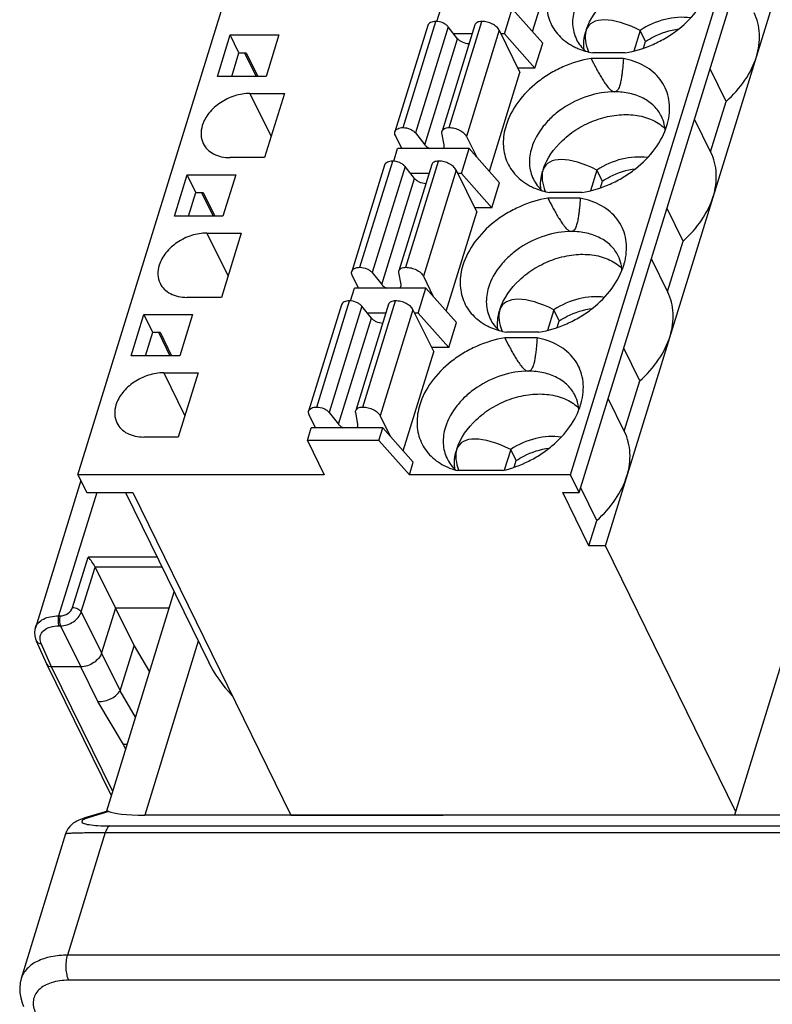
# Model space of a CAD drawing. Header units: millimetres. Extents: x 0 to 420, y 0 to 297.
# Tile 16 of 24: x 201 to 222, y 194 to 221. Entities that reach past the tile are written whole.
import ezdxf

# ---------------------------------------------------------------- set-up
doc = ezdxf.new("R2010")
doc.units = ezdxf.units.MM
doc.header["$LTSCALE"] = 23.1
doc.layers.get('0').update_dxf_attribs({"linetype": 'CONTINUOUS'})

msp = doc.modelspace()

# ---------------------------------------------------------------- linework, layer by layer
at = {"color": 7, "linetype": 'Continuous'}
for p, q in [((202.472, 208.428), (212.155, 239.761)), ((216.288, 208.428), (225.971, 239.761)), ((216.532, 207.93), (226.215, 239.263)), ((217.265, 206.438), (226.947, 237.771)), ((230.662, 230.531), (220.883, 198.885)), ((215.223, 220.852), (216.08, 223.624)), ((212.537, 221.136), (212.648, 221.493)), ((214.436, 220.788), (214.654, 221.493)), ((215.509, 220.53), (214.654, 221.493)), ((211.59, 218.161), (212.51, 221.137)), ((212.88, 218.161), (213.799, 221.137)), ((212.282, 221.023), (211.363, 218.046)), ((212.855, 220.987), (211.935, 218.01)), ((213.604, 221.039), (212.685, 218.063)), ((213.122, 220.653), (212.855, 220.987)), ((214.29, 220.889), (213.37, 217.912)), ((214.29, 220.889), (214.87, 219.707)), ((218.24, 220.887), (218.061, 220.307)), ((218.393, 220.576), (218.24, 220.887)), ((206.385, 219.598), (206.743, 220.757)), ((206.987, 220.26), (206.743, 220.757)), ((206.743, 220.757), (208.106, 220.757)), ((208.106, 220.757), (207.748, 219.598)), ((212.202, 217.676), (213.122, 220.653)), ((213.527, 220.788), (213.013, 220.788)), ((214.436, 220.788), (214.339, 220.788)), ((214.436, 220.788), (215.291, 219.825)), ((218.335, 220.388), (218.393, 220.576)), ((215.291, 219.825), (215.509, 220.53)), ((206.783, 219.598), (206.987, 220.26)), ((206.987, 220.26), (207.194, 220.26)), ((207.147, 220.26), (207.472, 219.598)), ((207.194, 220.26), (207.519, 219.598)), ((217.77, 220.099), (216.863, 220.099)), ((217.818, 220.256), (216.911, 220.256)), ((215.291, 219.825), (214.812, 219.825)), ((220.654, 218.896), (220.204, 219.812)), ((207.748, 219.598), (206.385, 219.598)), ((214.013, 216.935), (214.87, 219.707)), ((207.296, 219.12), (207.89, 217.911)), ((207.296, 219.12), (208.264, 219.12)), ((208.264, 219.12), (207.707, 217.318)), ((220.216, 217.481), (220.654, 218.896)), ((220.225, 217.464), (219.767, 218.397)), ((211.554, 217.577), (211.375, 217.943)), ((211.935, 218.01), (212.202, 217.676)), ((212.743, 217.676), (212.682, 218.01)), ((213.37, 217.912), (213.647, 217.347)), ((211.327, 217.219), (211.437, 217.577)), ((213.443, 217.577), (211.437, 217.577)), ((213.225, 216.872), (213.443, 217.577)), ((214.298, 216.613), (213.443, 217.577)), ((207.707, 217.318), (206.74, 217.318)), ((211.072, 217.106), (210.152, 214.13)), ((210.38, 214.244), (211.3, 217.221)), ((211.645, 217.07), (210.725, 214.094)), ((212.394, 217.123), (211.474, 214.146)), ((211.912, 216.736), (211.645, 217.07)), ((211.669, 214.244), (212.589, 217.221)), ((205.175, 215.681), (205.533, 216.84)), ((205.777, 216.343), (205.533, 216.84)), ((205.533, 216.84), (206.896, 216.84)), ((206.896, 216.84), (206.538, 215.681)), ((210.992, 213.759), (211.912, 216.736)), ((212.317, 216.872), (211.803, 216.872)), ((213.08, 216.972), (212.16, 213.995)), ((213.08, 216.972), (213.659, 215.791)), ((213.225, 216.872), (213.129, 216.872)), ((213.225, 216.872), (214.081, 215.908)), ((217.03, 216.97), (216.851, 216.391)), ((217.183, 216.66), (217.03, 216.97)), ((214.081, 215.908), (214.298, 216.613)), ((217.124, 216.471), (217.183, 216.66)), ((205.572, 215.681), (205.777, 216.343)), ((205.777, 216.343), (205.984, 216.343)), ((205.937, 216.343), (206.262, 215.681)), ((205.984, 216.343), (206.309, 215.681)), ((216.559, 216.182), (215.652, 216.182)), ((216.608, 216.339), (215.701, 216.339)), ((214.081, 215.908), (213.602, 215.908)), ((219.443, 214.979), (218.994, 215.895)), ((206.538, 215.681), (205.175, 215.681)), ((212.802, 213.018), (213.659, 215.791)), ((206.086, 215.203), (206.68, 213.994)), ((206.086, 215.203), (207.053, 215.203)), ((207.053, 215.203), (206.496, 213.402)), ((219.006, 213.564), (219.443, 214.979)), ((219.015, 213.547), (218.557, 214.48)), ((210.344, 213.66), (210.164, 214.026)), ((210.725, 214.094), (210.992, 213.759)), ((211.533, 213.759), (211.472, 214.094)), ((212.16, 213.995), (212.437, 213.43)), ((206.496, 213.402), (205.529, 213.402)), ((210.116, 213.303), (210.227, 213.66)), ((212.233, 213.66), (210.227, 213.66)), ((212.015, 212.955), (212.233, 213.66)), ((213.088, 212.697), (212.233, 213.66)), ((209.862, 213.19), (208.942, 210.213)), ((209.169, 210.327), (210.089, 213.304)), ((210.434, 213.154), (209.514, 210.177)), ((211.184, 213.206), (210.264, 210.229)), ((210.701, 212.819), (210.434, 213.154)), ((210.459, 210.327), (211.379, 213.304)), ((203.964, 211.765), (204.322, 212.924)), ((204.567, 212.427), (204.322, 212.924)), ((204.322, 212.924), (205.686, 212.924)), ((205.686, 212.924), (205.327, 211.765)), ((211.106, 212.955), (210.593, 212.955)), ((211.869, 213.055), (210.949, 210.079)), ((211.869, 213.055), (212.449, 211.874)), ((212.015, 212.955), (211.918, 212.955)), ((212.015, 212.955), (212.87, 211.992)), ((215.82, 213.054), (215.641, 212.474)), ((215.972, 212.743), (215.82, 213.054)), ((209.781, 209.843), (210.701, 212.819)), ((212.87, 211.992), (213.088, 212.697)), ((215.914, 212.555), (215.972, 212.743)), ((204.362, 211.765), (204.567, 212.427)), ((204.567, 212.427), (204.773, 212.427)), ((204.726, 212.427), (205.051, 211.765)), ((204.773, 212.427), (205.098, 211.765)), ((215.398, 212.423), (214.49, 212.423)), ((215.349, 212.266), (214.442, 212.266)), ((205.327, 211.765), (203.964, 211.765)), ((211.592, 209.102), (212.449, 211.874)), ((212.87, 211.992), (212.391, 211.992)), ((218.233, 211.062), (217.783, 211.979)), ((204.876, 211.287), (205.469, 210.077)), ((204.876, 211.287), (205.843, 211.287)), ((205.843, 211.287), (205.286, 209.485)), ((217.796, 209.648), (218.233, 211.062)), ((217.804, 209.63), (217.346, 210.564)), ((209.134, 209.744), (208.954, 210.11)), ((209.514, 210.177), (209.781, 209.843)), ((210.322, 209.843), (210.262, 210.177)), ((210.949, 210.079), (211.227, 209.514)), ((208.908, 209.391), (209.017, 209.744)), ((211.023, 209.744), (209.017, 209.744)), ((210.914, 209.391), (211.023, 209.744)), ((211.878, 208.78), (211.023, 209.744)), ((205.286, 209.485), (204.319, 209.485)), ((208.908, 209.391), (209.38, 208.428)), ((210.914, 209.391), (208.908, 209.391)), ((210.914, 209.391), (211.769, 208.428)), ((214.609, 209.137), (214.43, 208.557)), ((214.762, 208.826), (214.609, 209.137)), ((211.769, 208.428), (211.878, 208.78)), ((214.704, 208.637), (214.762, 208.826)), ((202.472, 208.428), (202.717, 207.93)), ((209.38, 208.428), (202.472, 208.428)), ((216.288, 208.428), (211.769, 208.428)), ((214.384, 208.545), (213.108, 208.545)), ((216.532, 207.93), (216.288, 208.428)), ((202.552, 208.265), (201.277, 204.139)), ((202.998, 207.93), (201.929, 204.471)), ((202.717, 207.93), (204.006, 207.93)), ((203.801, 207.93), (206.139, 203.166)), ((204.006, 207.93), (208.444, 198.886)), ((216.804, 206.438), (216.072, 207.93)), ((216.072, 207.93), (216.532, 207.93)), ((217.023, 207.146), (216.573, 208.062)), ((216.804, 206.438), (217.023, 207.146)), ((217.265, 206.438), (216.804, 206.438)), ((220.917, 198.995), (217.265, 206.438)), ((202.32, 204.705), (202.762, 206.116)), ((204.691, 206.116), (202.762, 206.116)), ((202.564, 204.582), (202.957, 205.837)), ((202.957, 205.837), (203.528, 204.691)), ((204.828, 205.837), (202.957, 205.837)), ((203.282, 199.003), (205.168, 205.145)), ((202.564, 204.582), (203.135, 203.437)), ((203.528, 204.691), (203.135, 203.437)), ((203.528, 204.691), (204.047, 203.635)), ((205.028, 204.691), (203.528, 204.691)), ((201.929, 204.471), (201.971, 204.471)), ((201.278, 204.141), (201.278, 204.141)), ((201.941, 204.192), (201.983, 204.192)), ((201.983, 204.192), (202.554, 203.046)), ((201.597, 203.119), (201.307, 203.765)), ((205.844, 203.765), (204.346, 198.885)), ((201.73, 203.046), (201.44, 203.693)), ((203.651, 202.372), (204.047, 203.635)), ((204.047, 203.635), (204.479, 202.901)), ((203.654, 202.38), (203.135, 203.437)), ((201.597, 203.119), (201.599, 203.116)), ((203.411, 199.423), (201.599, 203.116)), ((203.449, 199.545), (201.73, 203.046)), ((202.554, 203.046), (201.73, 203.046)), ((203.032, 202.072), (202.554, 203.046)), ((204.089, 201.63), (203.651, 202.372)), ((203.746, 200.861), (203.032, 202.072)), ((203.812, 200.728), (203.746, 200.861)), ((202.668, 198.805), (202.65, 198.799)), ((203.299, 198.998), (202.667, 198.805)), ((203.34, 198.991), (202.79, 198.823)), ((228.279, 198.885), (204.346, 198.885)), ((208.444, 198.886), (212.713, 198.886)), ((203.368, 198.585), (227.265, 198.585)), ((202.126, 198.363), (200.88, 194.303)), ((203.238, 198.399), (202.181, 194.958)), ((203.238, 198.399), (227.135, 198.399)), ((226.071, 194.958), (202.181, 194.958)), ((226.103, 194.255), (202.213, 194.255))]:
    msp.add_line(p, q, dxfattribs=at)
for points in [[(201.278, 204.141), (201.264, 204.085), (201.256, 204.001)], [(201.256, 204.001), (201.262, 203.915), (201.283, 203.83), (201.307, 203.765)], [(202.65, 198.799), (202.594, 198.781), (202.542, 198.762), (202.492, 198.741), (202.442, 198.717)], [(202.442, 198.717), (202.392, 198.689), (202.341, 198.656), (202.29, 198.615), (202.239, 198.563), (202.191, 198.5), (202.152, 198.43), (202.126, 198.362)], [(200.881, 194.306), (200.851, 194.181), (200.837, 194.044), (200.841, 193.904), (200.865, 193.762), (200.906, 193.622), (200.948, 193.521)]]:
    msp.add_lwpolyline(points, dxfattribs=at)
for centre, radius, start, end in [((218.132, 217.311), 1.15, 45.6068, 49.7979), ((217.81, 217.999), 1.135, 3.983, 8.6509), ((216.922, 213.394), 1.15, 45.6068, 49.7979), ((216.599, 214.082), 1.135, 3.983, 8.6509), ((215.711, 209.477), 1.15, 45.6068, 49.7979), ((215.389, 210.166), 1.135, 3.9504, 8.6506), ((213.83, 209.4), 1.134, 223.6972, 228.2559), ((214.173, 208.724), 1.145, 183.8621, 186.699), ((202.792, 198.394), 0.43, 90.1602, 106.7759)]:
    msp.add_arc(centre, radius, start, end, dxfattribs=at)
for centre, major_axis, ratio, start_param, end_param in [((218.775, 219.35), (1.977, -1.667), 0.381713, 2.142598, 3.281402), ((218.775, 219.35), (1.977, -1.667), 0.381713, -2.960643, -2.530028), ((219.621, 218.722), (2.763, -2.401), 0.416643, 3.310174, 3.336728), ((217.565, 215.434), (1.977, -1.667), 0.381713, 2.142598, 3.281402), ((218.411, 214.805), (2.763, -2.401), 0.416643, 3.310174, 3.336728), ((217.565, 215.434), (1.977, -1.667), 0.381713, -2.960643, -2.530028), ((216.355, 211.517), (1.977, -1.667), 0.381713, 2.142598, 3.281402), ((216.355, 211.517), (1.977, -1.667), 0.381713, -2.960643, -2.530028), ((217.2, 210.889), (2.763, -2.401), 0.416643, 3.310174, 3.336728), ((215.144, 207.6), (1.977, -1.667), 0.381713, 2.142598, 3.281402), ((215.144, 207.6), (1.977, -1.667), 0.381713, 3.322542, 3.744911), ((215.99, 206.972), (2.763, -2.401), 0.416643, -2.973011, -2.946457), ((209.01, 202.989), (2.939, -1.832), 0.578983, -2.393344, -2.008611), ((205.437, 199.208), (2.141, 0.168), 0.129205, -2.950432, -2.115615)]:
    msp.add_ellipse(centre, major_axis=major_axis, ratio=ratio, start_param=start_param, end_param=end_param, dxfattribs=at)
for points, knots in [([(216.729, 220.896), (216.83, 221.209), (217.144, 221.648), (217.701, 222.066), (218.199, 222.305), (218.723, 222.438), (219.238, 222.454), (219.706, 222.351), (219.975, 222.199), (220.085, 222.106)], [0, 0, 0, 0, 0.243827, 0.378389, 0.51521, 0.649304, 0.776237, 0.893185, 1, 1, 1, 1]), ([(215.689, 222.136), (215.638, 221.97), (215.596, 221.712), (215.631, 221.376), (215.7, 221.142), (215.811, 220.927), (216.013, 220.667), (216.219, 220.516), (216.368, 220.438)], [0, 0, 0, 0, 0.260886, 0.384641, 0.505678, 0.625901, 0.747326, 1, 1, 1, 1]), ([(217.818, 220.256), (218.089, 220.301), (218.491, 220.424), (218.982, 220.679), (219.429, 220.988), (219.888, 221.45), (220.131, 221.905), (220.202, 222.136)], [0, 0, 0, 0, 0.259665, 0.391496, 0.522068, 0.7721, 1, 1, 1, 1]), ([(216.409, 221.514), (216.363, 221.366), (216.328, 221.134), (216.373, 220.835), (216.424, 220.698), (216.455, 220.633)], [0, 0, 0, 0, 0.516147, 0.760439, 1, 1, 1, 1]), ([(212.51, 221.137), (212.483, 221.137), (212.431, 221.133), (212.362, 221.111), (212.309, 221.075), (212.288, 221.04), (212.282, 221.023)], [0, 0, 0, 0, 0.303747, 0.569985, 0.797786, 1, 1, 1, 1]), ([(212.855, 220.987), (212.837, 221.01), (212.79, 221.052), (212.678, 221.114), (212.577, 221.137), (212.51, 221.137)], [0, 0, 0, 0, 0.225099, 0.479584, 1, 1, 1, 1]), ([(213.799, 221.137), (213.776, 221.137), (213.732, 221.133), (213.672, 221.115), (213.627, 221.084), (213.609, 221.054), (213.604, 221.039)], [0, 0, 0, 0, 0.303613, 0.569934, 0.797679, 1, 1, 1, 1]), ([(214.29, 220.889), (214.272, 220.925), (214.213, 220.994), (214.095, 221.071), (213.953, 221.123), (213.85, 221.137), (213.799, 221.137)], [0, 0, 0, 0, 0.211485, 0.463357, 0.735258, 1, 1, 1, 1]), ([(219.658, 221.235), (219.421, 221.27), (218.914, 221.231), (218.454, 221.027), (218.24, 220.887)], [0, 0, 0, 0, 0.483955, 1, 1, 1, 1]), ([(221.501, 220.147), (221.565, 220.354), (221.613, 220.679), (221.55, 221.097), (221.48, 221.29), (221.435, 221.38)], [0, 0, 0, 0, 0.516103, 0.760451, 1, 1, 1, 1]), ([(216.667, 220.341), (216.658, 220.425), (216.657, 220.599), (216.691, 220.769), (216.716, 220.854)], [0, 0, 0, 0, 0.487849, 1, 1, 1, 1]), ([(218.393, 220.576), (218.463, 220.622), (218.75, 220.789), (219.075, 220.894), (219.321, 220.926)], [0, 0, 0, 0, 0.252945, 1, 1, 1, 1]), ([(213.44, 220.505), (213.377, 220.509), (213.285, 220.533), (213.181, 220.593), (213.139, 220.632), (213.122, 220.653)], [0, 0, 0, 0, 0.523431, 0.775641, 1, 1, 1, 1]), ([(216.455, 220.633), (216.485, 220.571), (216.559, 220.453), (216.654, 220.351), (216.706, 220.305)], [0, 0, 0, 0, 0.495517, 1, 1, 1, 1]), ([(216.368, 220.438), (216.409, 220.417), (216.582, 220.336), (216.768, 220.282), (216.911, 220.256)], [0, 0, 0, 0, 0.241655, 1, 1, 1, 1]), ([(216.863, 220.099), (216.592, 220.054), (216.19, 219.931), (215.699, 219.676), (215.252, 219.367), (214.793, 218.905), (214.55, 218.45), (214.479, 218.219)], [0, 0, 0, 0, 0.259665, 0.391496, 0.522068, 0.7721, 1, 1, 1, 1]), ([(216.863, 220.099), (216.906, 220.014), (216.972, 219.886), (217.064, 219.717), (217.137, 219.592), (217.213, 219.467), (217.296, 219.346), (217.375, 219.249), (217.451, 219.185), (217.5, 219.164), (217.524, 219.164)], [0, 0, 0, 0, 0.245919, 0.369415, 0.493437, 0.618217, 0.744175, 0.872098, 0.937102, 1, 1, 1, 1]), ([(217.77, 220.099), (217.765, 220.014), (217.755, 219.887), (217.738, 219.718), (217.722, 219.592), (217.705, 219.489), (217.687, 219.407), (217.67, 219.347), (217.65, 219.289), (217.629, 219.243), (217.606, 219.209), (217.585, 219.186), (217.558, 219.168), (217.536, 219.164), (217.524, 219.164)], [0, 0, 0, 0, 0.253326, 0.379424, 0.504966, 0.629721, 0.691697, 0.753309, 0.814466, 0.875089, 0.905302, 0.935665, 0.966797, 1, 1, 1, 1]), ([(219.043, 218.429), (219.061, 218.527), (219.078, 218.722), (219.046, 219.009), (218.956, 219.278), (218.809, 219.52), (218.611, 219.728), (218.278, 219.96), (217.977, 220.061), (217.77, 220.099)], [0, 0, 0, 0, 0.126482, 0.247918, 0.366527, 0.484871, 0.605575, 0.730874, 1, 1, 1, 1]), ([(220.654, 218.896), (220.852, 219.072), (221.196, 219.453), (221.429, 219.914), (221.501, 220.147)], [0, 0, 0, 0, 0.521496, 1, 1, 1, 1]), ([(207.296, 219.12), (207.152, 219.12), (206.858, 219.069), (206.459, 218.876), (206.138, 218.59), (205.997, 218.344), (205.959, 218.219)], [0, 0, 0, 0, 0.253211, 0.516158, 0.770088, 1, 1, 1, 1]), ([(217.524, 219.164), (217.274, 219.164), (216.762, 219.076), (216.179, 218.794), (215.774, 218.478), (215.445, 218.129), (215.265, 217.815), (215.198, 217.598)], [0, 0, 0, 0, 0.25301, 0.515778, 0.645257, 0.770272, 1, 1, 1, 1]), ([(218.836, 218.479), (218.784, 218.584), (218.639, 218.783), (218.329, 219.003), (217.947, 219.137), (217.668, 219.164), (217.524, 219.164)], [0, 0, 0, 0, 0.226856, 0.465051, 0.722044, 1, 1, 1, 1]), ([(215.518, 216.979), (215.62, 217.293), (215.933, 217.731), (216.491, 218.15), (216.988, 218.389), (217.513, 218.521), (218.028, 218.537), (218.496, 218.435), (218.764, 218.282), (218.874, 218.189)], [0, 0, 0, 0, 0.243827, 0.378389, 0.51521, 0.649304, 0.776237, 0.893185, 1, 1, 1, 1]), ([(218.932, 218.17), (218.928, 218.197), (218.908, 218.303), (218.871, 218.406), (218.836, 218.479)], [0, 0, 0, 0, 0.252775, 1, 1, 1, 1]), ([(218.992, 218.219), (218.997, 218.237), (219.018, 218.306), (219.034, 218.376), (219.043, 218.429)], [0, 0, 0, 0, 0.253236, 1, 1, 1, 1]), ([(205.959, 218.219), (205.933, 218.134), (205.906, 217.96), (205.949, 217.787), (205.986, 217.713)], [0, 0, 0, 0, 0.51744, 1, 1, 1, 1]), ([(211.363, 218.046), (211.368, 218.064), (211.389, 218.098), (211.442, 218.134), (211.511, 218.156), (211.563, 218.161), (211.59, 218.161)], [0, 0, 0, 0, 0.202214, 0.430015, 0.696253, 1, 1, 1, 1]), ([(211.59, 218.161), (211.657, 218.161), (211.758, 218.137), (211.871, 218.075), (211.917, 218.033), (211.935, 218.01)], [0, 0, 0, 0, 0.520416, 0.774901, 1, 1, 1, 1]), ([(212.685, 218.063), (212.689, 218.078), (212.707, 218.107), (212.753, 218.138), (212.812, 218.157), (212.856, 218.161), (212.88, 218.161)], [0, 0, 0, 0, 0.202321, 0.430066, 0.696387, 1, 1, 1, 1]), ([(212.88, 218.161), (212.93, 218.161), (213.033, 218.147), (213.175, 218.094), (213.294, 218.017), (213.352, 217.948), (213.37, 217.912)], [0, 0, 0, 0, 0.264742, 0.536643, 0.788515, 1, 1, 1, 1]), ([(214.479, 218.219), (214.427, 218.054), (214.386, 217.796), (214.421, 217.46), (214.489, 217.226), (214.6, 217.01), (214.803, 216.75), (215.009, 216.599), (215.158, 216.522)], [0, 0, 0, 0, 0.260886, 0.384641, 0.505678, 0.625901, 0.747326, 1, 1, 1, 1]), ([(216.608, 216.339), (216.879, 216.384), (217.28, 216.507), (217.771, 216.763), (218.219, 217.071), (218.678, 217.533), (218.921, 217.989), (218.992, 218.219)], [0, 0, 0, 0, 0.259665, 0.391496, 0.522068, 0.7721, 1, 1, 1, 1]), ([(211.375, 217.943), (211.366, 217.96), (211.355, 217.994), (211.358, 218.03), (211.363, 218.046)], [0, 0, 0, 0, 0.525761, 1, 1, 1, 1]), ([(212.682, 218.01), (212.681, 218.015), (212.679, 218.032), (212.681, 218.05), (212.685, 218.063)], [0, 0, 0, 0, 0.259402, 1, 1, 1, 1]), ([(205.986, 217.713), (206.015, 217.652), (206.099, 217.537), (206.277, 217.411), (206.497, 217.334), (206.657, 217.318), (206.74, 217.318)], [0, 0, 0, 0, 0.226861, 0.465031, 0.722064, 1, 1, 1, 1]), ([(212.202, 217.676), (212.21, 217.666), (212.248, 217.626), (212.296, 217.595), (212.335, 217.577)], [0, 0, 0, 0, 0.22734, 1, 1, 1, 1]), ([(212.708, 217.577), (212.712, 217.58), (212.726, 217.594), (212.736, 217.611), (212.741, 217.625)], [0, 0, 0, 0, 0.262212, 1, 1, 1, 1]), ([(212.741, 217.625), (212.742, 217.629), (212.746, 217.646), (212.745, 217.663), (212.743, 217.676)], [0, 0, 0, 0, 0.24511, 1, 1, 1, 1]), ([(215.198, 217.598), (215.152, 217.449), (215.118, 217.217), (215.163, 216.919), (215.213, 216.781), (215.245, 216.716)], [0, 0, 0, 0, 0.516147, 0.760439, 1, 1, 1, 1]), ([(218.448, 217.318), (218.211, 217.354), (217.704, 217.315), (217.243, 217.111), (217.03, 216.97)], [0, 0, 0, 0, 0.483955, 1, 1, 1, 1]), ([(220.29, 216.23), (220.354, 216.437), (220.402, 216.762), (220.34, 217.18), (220.269, 217.373), (220.225, 217.463)], [0, 0, 0, 0, 0.516103, 0.760451, 1, 1, 1, 1]), ([(211.3, 217.221), (211.272, 217.221), (211.221, 217.216), (211.151, 217.194), (211.099, 217.158), (211.077, 217.124), (211.072, 217.106)], [0, 0, 0, 0, 0.303747, 0.569985, 0.797786, 1, 1, 1, 1]), ([(211.645, 217.07), (211.627, 217.093), (211.58, 217.135), (211.467, 217.197), (211.367, 217.221), (211.3, 217.221)], [0, 0, 0, 0, 0.225099, 0.479584, 1, 1, 1, 1]), ([(212.589, 217.221), (212.566, 217.221), (212.522, 217.217), (212.462, 217.198), (212.417, 217.167), (212.399, 217.138), (212.394, 217.123)], [0, 0, 0, 0, 0.303613, 0.569934, 0.797679, 1, 1, 1, 1]), ([(213.08, 216.972), (213.062, 217.008), (213.003, 217.077), (212.885, 217.154), (212.742, 217.207), (212.64, 217.221), (212.589, 217.221)], [0, 0, 0, 0, 0.211485, 0.463357, 0.735258, 1, 1, 1, 1]), ([(217.183, 216.66), (217.253, 216.706), (217.54, 216.873), (217.864, 216.977), (218.11, 217.009)], [0, 0, 0, 0, 0.252945, 1, 1, 1, 1]), ([(212.229, 216.588), (212.167, 216.592), (212.075, 216.616), (211.971, 216.676), (211.928, 216.715), (211.912, 216.736)], [0, 0, 0, 0, 0.523431, 0.775641, 1, 1, 1, 1]), ([(215.245, 216.716), (215.275, 216.655), (215.349, 216.536), (215.444, 216.434), (215.496, 216.388)], [0, 0, 0, 0, 0.495517, 1, 1, 1, 1]), ([(215.457, 216.424), (215.447, 216.508), (215.446, 216.682), (215.481, 216.853), (215.506, 216.938)], [0, 0, 0, 0, 0.487849, 1, 1, 1, 1]), ([(215.158, 216.522), (215.199, 216.5), (215.372, 216.419), (215.558, 216.365), (215.701, 216.339)], [0, 0, 0, 0, 0.241655, 1, 1, 1, 1]), ([(215.652, 216.182), (215.381, 216.138), (214.98, 216.014), (214.489, 215.759), (214.041, 215.451), (213.583, 214.988), (213.34, 214.533), (213.268, 214.303)], [0, 0, 0, 0, 0.259665, 0.391496, 0.522068, 0.7721, 1, 1, 1, 1]), ([(215.652, 216.182), (215.696, 216.097), (215.762, 215.969), (215.854, 215.801), (215.926, 215.675), (216.003, 215.551), (216.086, 215.429), (216.165, 215.332), (216.241, 215.268), (216.29, 215.248), (216.314, 215.248)], [0, 0, 0, 0, 0.245919, 0.369415, 0.493437, 0.618217, 0.744175, 0.872098, 0.937102, 1, 1, 1, 1]), ([(216.559, 216.182), (216.554, 216.097), (216.545, 215.97), (216.528, 215.801), (216.512, 215.676), (216.494, 215.572), (216.476, 215.491), (216.46, 215.431), (216.44, 215.372), (216.418, 215.326), (216.396, 215.292), (216.374, 215.269), (216.347, 215.252), (216.325, 215.248), (216.314, 215.248)], [0, 0, 0, 0, 0.253326, 0.379424, 0.504966, 0.629721, 0.691697, 0.753309, 0.814466, 0.875089, 0.905302, 0.935665, 0.966797, 1, 1, 1, 1]), ([(217.833, 214.513), (217.85, 214.61), (217.868, 214.805), (217.836, 215.093), (217.746, 215.361), (217.599, 215.603), (217.401, 215.811), (217.067, 216.043), (216.767, 216.144), (216.559, 216.182)], [0, 0, 0, 0, 0.126482, 0.247918, 0.366527, 0.484871, 0.605575, 0.730874, 1, 1, 1, 1]), ([(219.443, 214.979), (219.641, 215.155), (219.985, 215.537), (220.219, 215.998), (220.29, 216.23)], [0, 0, 0, 0, 0.521496, 1, 1, 1, 1]), ([(206.086, 215.203), (205.942, 215.203), (205.647, 215.153), (205.249, 214.959), (204.927, 214.673), (204.787, 214.427), (204.749, 214.303)], [0, 0, 0, 0, 0.253211, 0.516158, 0.770088, 1, 1, 1, 1]), ([(216.314, 215.248), (216.064, 215.248), (215.551, 215.16), (214.969, 214.878), (214.564, 214.561), (214.234, 214.212), (214.055, 213.898), (213.988, 213.681)], [0, 0, 0, 0, 0.25301, 0.515778, 0.645257, 0.770272, 1, 1, 1, 1]), ([(217.625, 214.562), (217.574, 214.668), (217.429, 214.867), (217.119, 215.086), (216.737, 215.22), (216.458, 215.248), (216.314, 215.248)], [0, 0, 0, 0, 0.226856, 0.465051, 0.722044, 1, 1, 1, 1]), ([(214.308, 213.063), (214.41, 213.376), (214.723, 213.814), (215.28, 214.233), (215.778, 214.472), (216.303, 214.604), (216.817, 214.621), (217.285, 214.518), (217.554, 214.365), (217.664, 214.272)], [0, 0, 0, 0, 0.243827, 0.378389, 0.51521, 0.649304, 0.776237, 0.893185, 1, 1, 1, 1]), ([(217.722, 214.253), (217.718, 214.28), (217.697, 214.386), (217.661, 214.489), (217.625, 214.562)], [0, 0, 0, 0, 0.252775, 1, 1, 1, 1]), ([(217.782, 214.303), (217.787, 214.32), (217.807, 214.389), (217.823, 214.46), (217.833, 214.513)], [0, 0, 0, 0, 0.253236, 1, 1, 1, 1]), ([(204.749, 214.303), (204.722, 214.217), (204.696, 214.043), (204.739, 213.871), (204.775, 213.796)], [0, 0, 0, 0, 0.51744, 1, 1, 1, 1]), ([(210.152, 214.13), (210.158, 214.147), (210.179, 214.182), (210.232, 214.218), (210.301, 214.24), (210.352, 214.244), (210.38, 214.244)], [0, 0, 0, 0, 0.202214, 0.430015, 0.696253, 1, 1, 1, 1]), ([(210.38, 214.244), (210.447, 214.244), (210.547, 214.221), (210.66, 214.158), (210.707, 214.116), (210.725, 214.094)], [0, 0, 0, 0, 0.520416, 0.774901, 1, 1, 1, 1]), ([(211.474, 214.146), (211.479, 214.161), (211.497, 214.191), (211.542, 214.222), (211.602, 214.24), (211.646, 214.244), (211.669, 214.244)], [0, 0, 0, 0, 0.202321, 0.430066, 0.696387, 1, 1, 1, 1]), ([(211.669, 214.244), (211.72, 214.244), (211.822, 214.23), (211.965, 214.178), (212.083, 214.101), (212.142, 214.031), (212.16, 213.995)], [0, 0, 0, 0, 0.264742, 0.536643, 0.788515, 1, 1, 1, 1]), ([(213.268, 214.303), (213.217, 214.137), (213.175, 213.879), (213.21, 213.543), (213.279, 213.309), (213.39, 213.093), (213.593, 212.833), (213.798, 212.683), (213.947, 212.605)], [0, 0, 0, 0, 0.260886, 0.384641, 0.505678, 0.625901, 0.747326, 1, 1, 1, 1]), ([(215.398, 212.423), (215.669, 212.467), (216.07, 212.591), (216.561, 212.846), (217.008, 213.154), (217.467, 213.617), (217.71, 214.072), (217.782, 214.303)], [0, 0, 0, 0, 0.259665, 0.391496, 0.522068, 0.7721, 1, 1, 1, 1]), ([(210.164, 214.026), (210.156, 214.043), (210.145, 214.077), (210.147, 214.114), (210.152, 214.13)], [0, 0, 0, 0, 0.525761, 1, 1, 1, 1]), ([(211.472, 214.094), (211.471, 214.098), (211.469, 214.116), (211.47, 214.134), (211.474, 214.146)], [0, 0, 0, 0, 0.259402, 1, 1, 1, 1]), ([(204.775, 213.796), (204.805, 213.735), (204.888, 213.621), (205.066, 213.494), (205.286, 213.418), (205.447, 213.402), (205.529, 213.402)], [0, 0, 0, 0, 0.226861, 0.465031, 0.722064, 1, 1, 1, 1]), ([(210.992, 213.759), (211, 213.75), (211.038, 213.709), (211.086, 213.678), (211.125, 213.66)], [0, 0, 0, 0, 0.22734, 1, 1, 1, 1]), ([(211.498, 213.66), (211.502, 213.663), (211.516, 213.677), (211.526, 213.695), (211.53, 213.709)], [0, 0, 0, 0, 0.262212, 1, 1, 1, 1]), ([(211.53, 213.709), (211.531, 213.713), (211.535, 213.729), (211.535, 213.747), (211.533, 213.759)], [0, 0, 0, 0, 0.24511, 1, 1, 1, 1]), ([(213.988, 213.681), (213.942, 213.533), (213.908, 213.301), (213.952, 213.002), (214.003, 212.864), (214.035, 212.8)], [0, 0, 0, 0, 0.516147, 0.760439, 1, 1, 1, 1]), ([(217.237, 213.402), (217.001, 213.437), (216.494, 213.398), (216.033, 213.194), (215.82, 213.054)], [0, 0, 0, 0, 0.483955, 1, 1, 1, 1]), ([(219.08, 212.313), (219.144, 212.521), (219.192, 212.846), (219.13, 213.264), (219.059, 213.456), (219.015, 213.547)], [0, 0, 0, 0, 0.516103, 0.760451, 1, 1, 1, 1]), ([(210.089, 213.304), (210.062, 213.304), (210.01, 213.3), (209.941, 213.278), (209.888, 213.242), (209.867, 213.207), (209.862, 213.19)], [0, 0, 0, 0, 0.303747, 0.569985, 0.797786, 1, 1, 1, 1]), ([(210.434, 213.154), (210.416, 213.176), (210.37, 213.218), (210.257, 213.281), (210.156, 213.304), (210.089, 213.304)], [0, 0, 0, 0, 0.225099, 0.479584, 1, 1, 1, 1]), ([(211.379, 213.304), (211.355, 213.304), (211.311, 213.3), (211.252, 213.282), (211.207, 213.251), (211.188, 213.221), (211.184, 213.206)], [0, 0, 0, 0, 0.303613, 0.569934, 0.797679, 1, 1, 1, 1]), ([(211.869, 213.055), (211.852, 213.091), (211.793, 213.161), (211.674, 213.238), (211.532, 213.29), (211.429, 213.304), (211.379, 213.304)], [0, 0, 0, 0, 0.211485, 0.463357, 0.735258, 1, 1, 1, 1]), ([(214.247, 212.508), (214.237, 212.591), (214.236, 212.766), (214.27, 212.936), (214.295, 213.021)], [0, 0, 0, 0, 0.487849, 1, 1, 1, 1]), ([(215.972, 212.743), (216.042, 212.789), (216.33, 212.956), (216.654, 213.06), (216.9, 213.092)], [0, 0, 0, 0, 0.252945, 1, 1, 1, 1]), ([(211.019, 212.672), (210.957, 212.676), (210.864, 212.7), (210.761, 212.76), (210.718, 212.799), (210.701, 212.819)], [0, 0, 0, 0, 0.523431, 0.775641, 1, 1, 1, 1]), ([(213.947, 212.605), (213.988, 212.584), (214.162, 212.502), (214.348, 212.449), (214.49, 212.423)], [0, 0, 0, 0, 0.241655, 1, 1, 1, 1]), ([(214.035, 212.8), (214.065, 212.738), (214.138, 212.62), (214.233, 212.518), (214.285, 212.471)], [0, 0, 0, 0, 0.495517, 1, 1, 1, 1]), ([(218.233, 211.062), (218.431, 211.239), (218.775, 211.62), (219.008, 212.081), (219.08, 212.313)], [0, 0, 0, 0, 0.521496, 1, 1, 1, 1]), ([(214.442, 212.266), (214.171, 212.221), (213.769, 212.098), (213.279, 211.842), (212.831, 211.534), (212.372, 211.072), (212.129, 210.616), (212.058, 210.386)], [0, 0, 0, 0, 0.259665, 0.391496, 0.522068, 0.7721, 1, 1, 1, 1]), ([(214.442, 212.266), (214.485, 212.18), (214.552, 212.053), (214.644, 211.884), (214.716, 211.758), (214.792, 211.634), (214.875, 211.512), (214.955, 211.416), (215.031, 211.351), (215.079, 211.331), (215.104, 211.331)], [0, 0, 0, 0, 0.245919, 0.369415, 0.493437, 0.618217, 0.744175, 0.872098, 0.937102, 1, 1, 1, 1]), ([(215.349, 212.266), (215.344, 212.181), (215.335, 212.054), (215.317, 211.885), (215.301, 211.759), (215.284, 211.656), (215.266, 211.574), (215.25, 211.514), (215.23, 211.456), (215.208, 211.409), (215.185, 211.375), (215.164, 211.353), (215.137, 211.335), (215.115, 211.331), (215.104, 211.331)], [0, 0, 0, 0, 0.253326, 0.379424, 0.504966, 0.629721, 0.691697, 0.753309, 0.814466, 0.875089, 0.905302, 0.935665, 0.966797, 1, 1, 1, 1]), ([(216.623, 210.596), (216.64, 210.694), (216.658, 210.889), (216.626, 211.176), (216.535, 211.445), (216.389, 211.686), (216.19, 211.895), (215.857, 212.127), (215.557, 212.228), (215.349, 212.266)], [0, 0, 0, 0, 0.126482, 0.247918, 0.366527, 0.484871, 0.605575, 0.730874, 1, 1, 1, 1]), ([(204.876, 211.287), (204.732, 211.287), (204.437, 211.236), (204.038, 211.043), (203.717, 210.756), (203.577, 210.511), (203.538, 210.386)], [0, 0, 0, 0, 0.253211, 0.516158, 0.770088, 1, 1, 1, 1]), ([(215.104, 211.331), (214.853, 211.331), (214.341, 211.243), (213.759, 210.961), (213.354, 210.645), (213.024, 210.296), (212.845, 209.982), (212.778, 209.764)], [0, 0, 0, 0, 0.25301, 0.515778, 0.645257, 0.770272, 1, 1, 1, 1]), ([(216.415, 210.645), (216.363, 210.751), (216.219, 210.95), (215.909, 211.17), (215.526, 211.303), (215.248, 211.331), (215.104, 211.331)], [0, 0, 0, 0, 0.226856, 0.465051, 0.722044, 1, 1, 1, 1]), ([(213.098, 209.146), (213.199, 209.459), (213.513, 209.898), (214.07, 210.317), (214.568, 210.555), (215.092, 210.688), (215.607, 210.704), (216.075, 210.601), (216.344, 210.449), (216.454, 210.356)], [0, 0, 0, 0, 0.243827, 0.378389, 0.51521, 0.649304, 0.776237, 0.893185, 1, 1, 1, 1]), ([(216.511, 210.337), (216.507, 210.364), (216.487, 210.47), (216.451, 210.573), (216.415, 210.645)], [0, 0, 0, 0, 0.252775, 1, 1, 1, 1]), ([(203.538, 210.386), (203.512, 210.301), (203.486, 210.127), (203.528, 209.954), (203.565, 209.879)], [0, 0, 0, 0, 0.51744, 1, 1, 1, 1]), ([(212.058, 210.386), (212.007, 210.22), (211.965, 209.962), (212, 209.627), (212.069, 209.393), (212.179, 209.177), (212.382, 208.917), (212.588, 208.766), (212.737, 208.689)], [0, 0, 0, 0, 0.260885, 0.384641, 0.505669, 0.625895, 0.747319, 1, 1, 1, 1]), ([(214.384, 208.545), (214.637, 208.604), (215.008, 208.739), (215.459, 208.998), (215.866, 209.301), (216.283, 209.743), (216.505, 210.17), (216.571, 210.386)], [0, 0, 0, 0, 0.261848, 0.393619, 0.5237, 0.772456, 1, 1, 1, 1]), ([(216.571, 210.386), (216.577, 210.403), (216.597, 210.473), (216.613, 210.543), (216.623, 210.596)], [0, 0, 0, 0, 0.253236, 1, 1, 1, 1]), ([(208.954, 210.11), (208.946, 210.126), (208.934, 210.161), (208.937, 210.197), (208.942, 210.213)], [0, 0, 0, 0, 0.525761, 1, 1, 1, 1]), ([(208.942, 210.213), (208.947, 210.23), (208.968, 210.265), (209.021, 210.301), (209.091, 210.323), (209.142, 210.327), (209.169, 210.327)], [0, 0, 0, 0, 0.202214, 0.430015, 0.696253, 1, 1, 1, 1]), ([(209.169, 210.327), (209.236, 210.327), (209.337, 210.304), (209.45, 210.242), (209.496, 210.2), (209.514, 210.177)], [0, 0, 0, 0, 0.520416, 0.774901, 1, 1, 1, 1]), ([(210.262, 210.177), (210.261, 210.181), (210.258, 210.199), (210.26, 210.217), (210.264, 210.23)], [0, 0, 0, 0, 0.259402, 1, 1, 1, 1]), ([(210.264, 210.23), (210.269, 210.244), (210.287, 210.274), (210.332, 210.305), (210.391, 210.324), (210.436, 210.327), (210.459, 210.327)], [0, 0, 0, 0, 0.202321, 0.430066, 0.696387, 1, 1, 1, 1]), ([(210.459, 210.327), (210.509, 210.327), (210.612, 210.313), (210.754, 210.261), (210.873, 210.184), (210.932, 210.115), (210.949, 210.079)], [0, 0, 0, 0, 0.264742, 0.536643, 0.788515, 1, 1, 1, 1]), ([(203.565, 209.879), (203.595, 209.819), (203.678, 209.704), (203.856, 209.578), (204.076, 209.501), (204.236, 209.485), (204.319, 209.485)], [0, 0, 0, 0, 0.226861, 0.465031, 0.722064, 1, 1, 1, 1]), ([(209.781, 209.843), (209.789, 209.833), (209.827, 209.792), (209.875, 209.762), (209.914, 209.743)], [0, 0, 0, 0, 0.22734, 1, 1, 1, 1]), ([(210.32, 209.792), (210.321, 209.796), (210.325, 209.813), (210.325, 209.83), (210.322, 209.843)], [0, 0, 0, 0, 0.24511, 1, 1, 1, 1]), ([(210.287, 209.743), (210.291, 209.747), (210.305, 209.761), (210.316, 209.778), (210.32, 209.792)], [0, 0, 0, 0, 0.262212, 1, 1, 1, 1]), ([(212.778, 209.764), (212.732, 209.616), (212.698, 209.384), (212.742, 209.085), (212.793, 208.948), (212.824, 208.883)], [0, 0, 0, 0, 0.516147, 0.760439, 1, 1, 1, 1]), ([(216.028, 209.485), (215.791, 209.52), (215.284, 209.482), (214.823, 209.277), (214.609, 209.137)], [0, 0, 0, 0, 0.483941, 1, 1, 1, 1]), ([(217.87, 208.397), (217.934, 208.604), (217.982, 208.929), (217.919, 209.347), (217.849, 209.54), (217.804, 209.63)], [0, 0, 0, 0, 0.516103, 0.760451, 1, 1, 1, 1]), ([(213.031, 208.647), (213.029, 208.685), (213.026, 208.839), (213.052, 208.993), (213.085, 209.104)], [0, 0, 0, 0, 0.242473, 1, 1, 1, 1]), ([(214.762, 208.826), (214.832, 208.872), (215.119, 209.039), (215.443, 209.144), (215.689, 209.176)], [0, 0, 0, 0, 0.252941, 1, 1, 1, 1]), ([(212.824, 208.883), (212.836, 208.859), (212.888, 208.763), (212.954, 208.676), (213.011, 208.617)], [0, 0, 0, 0, 0.248602, 1, 1, 1, 1]), ([(212.737, 208.689), (212.766, 208.674), (212.885, 208.616), (213.011, 208.571), (213.108, 208.545)], [0, 0, 0, 0, 0.244262, 1, 1, 1, 1]), ([(217.023, 207.146), (217.221, 207.322), (217.565, 207.703), (217.798, 208.164), (217.87, 208.397)], [0, 0, 0, 0, 0.521496, 1, 1, 1, 1]), ([(202.957, 205.837), (202.93, 205.89), (202.866, 205.984), (202.797, 206.075), (202.762, 206.116)], [0, 0, 0, 0, 0.520046, 1, 1, 1, 1]), ([(201.971, 204.471), (202.047, 204.471), (202.194, 204.519), (202.299, 204.638), (202.32, 204.705)], [0, 0, 0, 0, 0.516833, 1, 1, 1, 1]), ([(201.983, 204.192), (202.109, 204.193), (202.353, 204.273), (202.528, 204.47), (202.564, 204.582)], [0, 0, 0, 0, 0.517032, 1, 1, 1, 1]), ([(202.32, 204.705), (202.37, 204.705), (202.463, 204.681), (202.544, 204.621), (202.564, 204.582)], [0, 0, 0, 0, 0.536333, 1, 1, 1, 1]), ([(201.278, 204.141), (201.294, 204.192), (201.355, 204.291), (201.506, 204.395), (201.704, 204.458), (201.851, 204.471), (201.929, 204.471)], [0, 0, 0, 0, 0.20428, 0.432946, 0.698276, 1, 1, 1, 1]), ([(201.929, 204.471), (201.915, 204.424), (201.907, 204.329), (201.921, 204.233), (201.941, 204.192)], [0, 0, 0, 0, 0.517953, 1, 1, 1, 1]), ([(201.971, 204.471), (201.957, 204.424), (201.949, 204.329), (201.963, 204.233), (201.983, 204.192)], [0, 0, 0, 0, 0.517953, 1, 1, 1, 1]), ([(201.448, 203.99), (201.458, 204.005), (201.504, 204.066), (201.571, 204.11), (201.625, 204.133)], [0, 0, 0, 0, 0.232236, 1, 1, 1, 1]), ([(201.625, 204.133), (201.647, 204.143), (201.749, 204.18), (201.858, 204.192), (201.941, 204.192)], [0, 0, 0, 0, 0.229001, 1, 1, 1, 1]), ([(201.307, 203.765), (201.317, 203.743), (201.358, 203.703), (201.412, 203.693), (201.44, 203.693)], [0, 0, 0, 0, 0.461916, 1, 1, 1, 1]), ([(201.409, 203.804), (201.408, 203.812), (201.405, 203.845), (201.408, 203.879), (201.413, 203.903)], [0, 0, 0, 0, 0.256756, 1, 1, 1, 1]), ([(201.44, 203.693), (201.436, 203.702), (201.422, 203.738), (201.412, 203.775), (201.409, 203.804)], [0, 0, 0, 0, 0.260688, 1, 1, 1, 1]), ([(203.136, 203.436), (203.1, 203.323), (202.925, 203.126), (202.68, 203.045), (202.554, 203.045)], [0, 0, 0, 0, 0.483207, 1, 1, 1, 1]), ([(201.599, 203.116), (201.609, 203.095), (201.65, 203.057), (201.702, 203.047), (201.73, 203.047)], [0, 0, 0, 0, 0.462468, 1, 1, 1, 1]), ([(203.032, 202.072), (203.159, 202.063), (203.354, 202.11), (203.551, 202.245), (203.626, 202.329), (203.651, 202.373)], [0, 0, 0, 0, 0.535902, 0.789204, 1, 1, 1, 1]), ([(203.857, 200.874), (203.847, 200.872), (203.811, 200.865), (203.774, 200.861), (203.746, 200.861)], [0, 0, 0, 0, 0.256039, 1, 1, 1, 1]), ([(202.79, 198.823), (202.751, 198.811), (202.697, 198.793), (202.635, 198.763), (202.604, 198.743), (202.584, 198.723), (202.575, 198.689), (202.601, 198.671), (202.616, 198.663)], [0, 0, 0, 0, 0.407157, 0.560128, 0.679211, 0.766686, 0.832648, 1, 1, 1, 1]), ([(202.616, 198.663), (202.636, 198.652), (202.692, 198.634), (202.749, 198.623), (202.784, 198.618)], [0, 0, 0, 0, 0.397598, 1, 1, 1, 1]), ([(202.784, 198.618), (202.864, 198.605), (203.059, 198.589), (203.254, 198.585), (203.368, 198.585)], [0, 0, 0, 0, 0.417645, 1, 1, 1, 1]), ([(203.368, 198.585), (203.338, 198.576), (203.279, 198.515), (203.251, 198.443), (203.238, 198.399)], [0, 0, 0, 0, 0.403057, 1, 1, 1, 1]), ([(202.126, 198.362), (202.127, 198.364), (202.134, 198.367), (202.146, 198.37), (202.168, 198.374), (202.213, 198.378), (202.292, 198.384), (202.413, 198.389), (202.571, 198.393), (202.764, 198.396), (202.991, 198.398), (203.152, 198.399), (203.238, 198.399)], [0, 0, 0, 0, 0.005606, 0.017687, 0.0369, 0.063552, 0.140092, 0.24887, 0.390713, 0.565106, 0.769886, 1, 1, 1, 1]), ([(202.181, 194.958), (202.025, 194.958), (201.73, 194.933), (201.334, 194.808), (201.033, 194.602), (200.912, 194.406), (200.881, 194.306)], [0, 0, 0, 0, 0.303814, 0.570067, 0.797912, 1, 1, 1, 1]), ([(202.213, 194.255), (202.19, 194.302), (202.157, 194.413), (202.136, 194.592), (202.141, 194.779), (202.164, 194.901), (202.181, 194.958)], [0, 0, 0, 0, 0.218999, 0.480661, 0.752604, 1, 1, 1, 1]), ([(202.213, 194.255), (202.048, 194.255), (201.809, 194.228), (201.531, 194.112), (201.373, 193.998), (201.264, 193.856), (201.191, 193.631), (201.231, 193.447), (201.281, 193.339)], [0, 0, 0, 0, 0.310163, 0.443769, 0.5631, 0.671729, 0.776094, 1, 1, 1, 1])]:
    msp.add_open_spline(points, degree=3, knots=knots, dxfattribs=at)
for points in [[(201.413, 203.903), (201.42, 203.934), (201.432, 203.964), (201.448, 203.99)], [(203.299, 198.998), (203.308, 199), (203.317, 199), (203.325, 198.997)], [(203.325, 198.997), (203.33, 198.996), (203.335, 198.993), (203.34, 198.991)]]:
    msp.add_open_spline(points, degree=3, dxfattribs=at)

doc.saveas('drawing.dxf')
